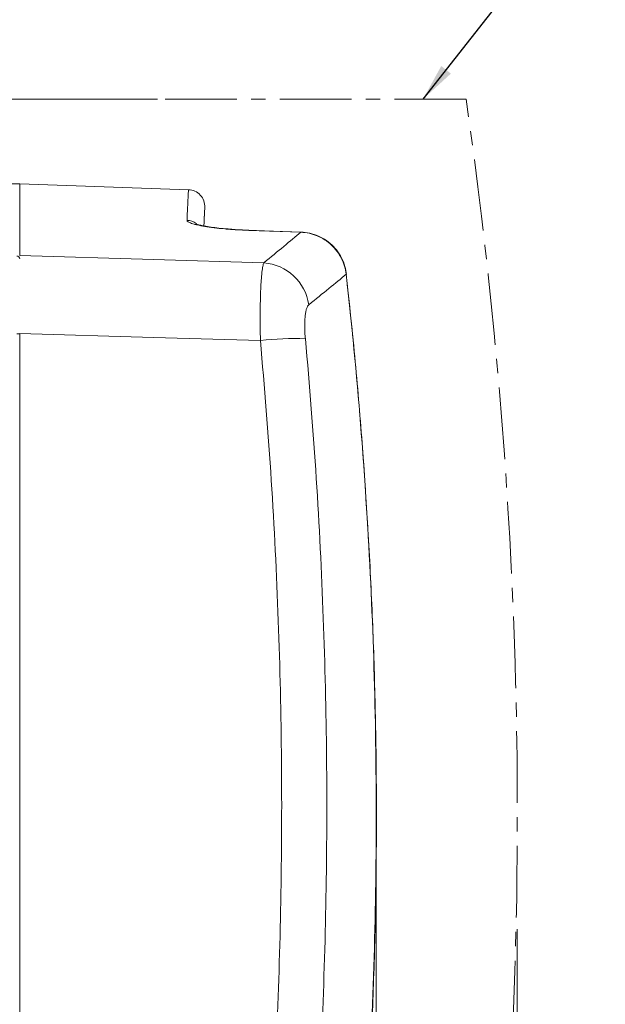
# Model space of a CAD drawing. Header units: millimetres. Extents: x 0 to 594, y 0 to 420.
# Tile 10 of 71: x 96 to 147, y 192 to 279. Entities that reach past the tile are written whole.
import ezdxf

# ---------------------------------------------------------------- set-up
doc = ezdxf.new("R2010")
doc.units = ezdxf.units.MM
doc.linetypes.add('CENTER', pattern=[10.16, 6.35, -1.27, 1.27, -1.27])
doc.styles.add('SLDTEXTSTYLE1', font='TXT', dxfattribs={"width": 0.605})
doc.dimstyles.new('SLDDIMSTYLE4', dxfattribs={"dimtxt": 2.568319, "dimasz": 3.3, "dimexe": 0, "dimexo": 0.0625, "dimgap": 0.64208, "dimtad": 1, "dimdec": 0, "dimlfac": 2, "dimrnd": 1e-09, "dimzin": 12, "dimdsep": 46, "dimtxsty": 'SLDTEXTSTYLE1', "dimsah": 1, "dimcen": 0.09, "dimadec": 0, "dimazin": 3, "dimtfac": 1, "dimtdec": 1, "dimtofl": 0, "dimtmove": 0, "dimatfit": 3, "dimfxl": 0, "dimfrac": 2, "dimtolj": 1, "dimtzin": 12, "dimarcsym": 0})
doc.dimstyles.new('SLDDIMSTYLE5', dxfattribs={"dimtxt": 2.568319, "dimasz": 3.3, "dimexe": 0, "dimexo": 0.0625, "dimgap": 0.64208, "dimtad": 1, "dimdec": 3, "dimlfac": 2, "dimrnd": 1e-09, "dimzin": 12, "dimdsep": 46, "dimtxsty": 'SLDTEXTSTYLE1', "dimsah": 1, "dimcen": 0.09, "dimadec": 0, "dimazin": 3, "dimtfac": 1, "dimtdec": 1, "dimtofl": 0, "dimtmove": 0, "dimatfit": 3, "dimfxl": 0, "dimfrac": 2, "dimtolj": 1, "dimtzin": 12, "dimarcsym": 0})
doc.dimstyles.new('SLDDIMSTYLE8', dxfattribs={"dimtxt": 2.568319, "dimasz": 3.3, "dimexe": 0, "dimexo": 0.0625, "dimgap": 0.64208, "dimtad": 1, "dimdec": 0, "dimlfac": 2, "dimrnd": 1e-09, "dimzin": 12, "dimdsep": 46, "dimtxsty": 'SLDTEXTSTYLE1', "dimsah": 1, "dimcen": 0.09, "dimadec": 0, "dimazin": 3, "dimtfac": 1, "dimtdec": 1, "dimtmove": 0, "dimatfit": 0, "dimfxl": 0, "dimfrac": 2, "dimtolj": 1, "dimtzin": 12, "dimarcsym": 0})
doc.dimstyles.new('SLDDIMSTYLE9', dxfattribs={"dimtxt": 0, "dimasz": 3.3, "dimexe": 0, "dimexo": 0.0625, "dimgap": 0, "dimtad": 0, "dimtih": 1, "dimtoh": 1, "dimdec": 0, "dimrnd": 1e-09, "dimzin": 0, "dimdsep": 46, "dimtxsty": 'Standard', "dimsah": 1, "dimcen": 0.09, "dimadec": 0, "dimazin": 0, "dimtfac": 3.3, "dimtdec": 0, "dimtofl": 0, "dimtmove": 0, "dimatfit": 3, "dimfxl": 0, "dimfrac": 2, "dimtolj": 1, "dimtzin": 0, "dimarcsym": 0})

# ---------------------------------------------------------------- blocks, each defined once
blk = doc.blocks.new('*D21')
at = {"color": 7, "linetype": 'Continuous', "lineweight": 0}
for p, q in [((68.891, 242.221), (68.891, 99.328)), ((139.624, 193.305), (139.624, 99.328)), ((101.073, 104.86), (100.485, 104.86)), ((100.485, 104.86), (100.485, 100.916)), ((107.442, 104.86), (108.03, 104.86)), ((108.03, 104.86), (108.03, 100.916)), ((139.624, 100.328), (68.891, 100.328)), ((100.485, 100.916), (101.073, 100.916)), ((108.03, 100.916), (107.442, 100.916))]:
    blk.add_line(p, q, dxfattribs=at)
for points in [[(68.891, 100.328), (72.191, 99.828), (72.191, 100.828)], [(139.624, 100.328), (136.324, 100.828), (136.324, 99.828)]]:
    blk.add_solid(points, dxfattribs=at)
at = {"color": 7, "linetype": 'Continuous', "lineweight": 0, "char_height": 2.6458, "attachment_point": 1, "style": 'SLDTEXTSTYLE1'}
for s, insert in [('142', (100.142, 108.859, 0.05)), ('5,6', (101.808, 104.326, 0.05))]:
    blk.add_mtext(s, dxfattribs=dict(at, insert=insert))
blk = doc.blocks.new('*D22')
at = {"color": 7, "linetype": 'Continuous', "lineweight": 0}
for p, q in [((67.057, 271.983), (67.057, 278.383)), ((62.525, 271.418), (62.525, 272.006)), ((62.525, 272.006), (66.469, 272.006)), ((107.738, 271.983), (66.057, 271.983)), ((66.469, 272.006), (66.469, 271.418)), ((67.057, 264.483), (67.057, 271.983)), ((62.525, 265.049), (62.525, 264.461)), ((62.525, 264.461), (66.469, 264.461)), ((95.546, 264.483), (66.057, 264.483)), ((66.469, 264.461), (66.469, 265.049)), ((67.057, 264.483), (67.057, 258.083))]:
    blk.add_line(p, q, dxfattribs=at)
for points in [[(67.057, 271.983), (67.557, 275.283), (66.557, 275.283)], [(67.057, 264.483), (66.557, 261.183), (67.557, 261.183)]]:
    blk.add_solid(points, dxfattribs=at)
at = {"color": 7, "linetype": 'Continuous', "lineweight": 0, "char_height": 2.6458, "attachment_point": 1, "rotation": 90, "style": 'SLDTEXTSTYLE1'}
for s, insert in [('0,6', (63.058, 265.784, 0.05)), ('15', (58.526, 265.098, 0.05))]:
    blk.add_mtext(s, dxfattribs=dict(at, insert=insert))
blk = doc.blocks.new('*D23')
at = {"color": 7, "linetype": 'Continuous', "lineweight": 0}
for p, q in [((127.124, 206.806), (127.124, 114.735)), ((68.891, 141.571), (68.891, 114.735)), ((94.823, 120.267), (94.235, 120.267)), ((94.235, 120.267), (94.235, 116.323)), ((101.192, 120.267), (101.78, 120.267)), ((101.78, 120.267), (101.78, 116.323)), ((94.235, 116.323), (94.823, 116.323)), ((101.78, 116.323), (101.192, 116.323)), ((127.124, 115.735), (68.891, 115.735))]:
    blk.add_line(p, q, dxfattribs=at)
for points in [[(68.891, 115.735), (72.191, 115.235), (72.191, 116.235)], [(127.124, 115.735), (123.824, 116.235), (123.824, 115.235)]]:
    blk.add_solid(points, dxfattribs=at)
at = {"color": 7, "linetype": 'Continuous', "lineweight": 0, "char_height": 2.6458, "attachment_point": 1, "style": 'SLDTEXTSTYLE1'}
for s, insert in [('116,5', (92.422, 124.266, 0.05)), ('4,6', (95.558, 119.733, 0.05))]:
    blk.add_mtext(s, dxfattribs=dict(at, insert=insert))

msp = doc.modelspace()

# ---------------------------------------------------------------- linework, layer by layer
at = {"color": 7, "linetype": 'CENTER', "lineweight": 15}
msp.add_line((135.08923, 271.98345), (107.73764, 271.98345), dxfattribs=at)
at = {"color": 7, "linetype": 'Continuous', "lineweight": 15}
for p, q in [((110.49183, 263.96151), (95.5455, 264.48345)), ((95.5455, 264.48345), (95.5455, 258.12282)), ((124.49136, 256.45731), (124.4693, 256.47041)), ((95.5455, 251.23929), (95.5455, 151.53864))]:
    msp.add_line(p, q, dxfattribs=at)
at = {"color": 8, "linetype": 'Continuous', "lineweight": 0}
for p, q in [((115.83714, 260.35923), (115.83805, 260.37191)), ((120.45078, 260.19544), (115.83714, 260.35923)), ((120.45165, 260.20824), (120.45078, 260.19544))]:
    msp.add_line(p, q, dxfattribs=at)
at = {"color": 7, "linetype": 'Continuous', "lineweight": 0}
for p, q in [((127.12396, 214.44456), (127.12396, 209.82768)), ((127.12396, 208.50142), (127.12396, 206.80571)), ((139.62395, 198.48311), (139.62395, 193.30485))]:
    msp.add_line(p, q, dxfattribs=at)
at = {"color": 7, "linetype": 'Continuous', "lineweight": 15, "flags": 128}
msp.add_lwpolyline([(120.45165, 260.20824), (117.2221, 260.32289), (115.83801, 260.37202)], dxfattribs=at)
at = {"color": 8, "linetype": 'Continuous', "lineweight": 0, "flags": 128}
for points in [[(95.5455, 258.12282), (107.38504, 257.77405), (117.17264, 257.48553)], [(116.87324, 250.60155), (107.38504, 250.88536), (95.5455, 251.23929)]]:
    msp.add_lwpolyline(points, dxfattribs=at)
at = {"color": 7, "linetype": 'Continuous', "lineweight": 15}
msp.add_arc((110.4394, 262.45793), 1.5045, 357.2744756, 88.0123793, dxfattribs=at)
at = {"color": 8, "linetype": 'Continuous', "lineweight": 0}
for centre, radius, start, end in [((110.31504, 259.73489), 1.51193, 54.7974412, 87.9933297), ((95.29656, 257.83933), 0.24895, 0.4838503, 92.4319885), ((116.82922, 253.12938), 4.36966, 8.3891041, 85.4923627), ((95.3521, 250.22267), 0.98011, 78.6193073, 93.8671649), ((119.84781, 225.37303), 25.40327, 87.7440648, 96.7244346)]:
    msp.add_arc(centre, radius, start, end, dxfattribs=at)
at = {"color": 7, "linetype": 'CENTER', "lineweight": 15}
msp.add_open_spline([(135.59482, 148.87625), (136.82645, 157.93415), (137.77074, 166.99807), (139.09977, 185.1347), (139.48465, 194.20963), (139.70032, 212.36976), (139.53115, 221.45719), (138.40259, 244.3443), (137.07974, 258.15697), (135.08923, 271.98345)], degree=3, knots=[0, 0, 0, 0, 0.25, 0.25, 0.5, 0.5, 0.75, 0.75, 1.12922819, 1.12922819, 1.12922819, 1.12922819], dxfattribs=at)
at = {"color": 8, "linetype": 'Continuous', "lineweight": 0}
for points, knots in [([(110.36799, 261.24589), (110.39221, 261.79117), (110.44067, 262.88194), (110.4791, 263.69747), (110.49649, 264.05803), (110.49172, 263.95744), (110.49162, 263.95542)], [0, 0, 0, 0, 0.33102372, 0.66217072, 0.99319442, 1, 1, 1, 1]), ([(115.83715, 260.35923), (115.47006, 260.37226), (115.1096, 260.3899), (114.57839, 260.42293), (114.40291, 260.43504), (114.05522, 260.4615), (113.88287, 260.47587), (113.38238, 260.52135), (113.06659, 260.55506), (112.61935, 260.61048), (112.47396, 260.62987), (112.1964, 260.66971), (112.06445, 260.69011), (111.68845, 260.75265), (111.46404, 260.7961), (111.16764, 260.86377), (111.07654, 260.88655), (110.91114, 260.93201), (110.76187, 260.97754), (110.64445, 261.02314), (110.54316, 261.06877), (110.50049, 261.09168), (110.39914, 261.15936), (110.36611, 261.20325), (110.36798, 261.24589)], [0, 0, 0, 0, 0.125, 0.125, 0.1875, 0.1875, 0.25, 0.25, 0.375, 0.375, 0.4375, 0.4375, 0.5, 0.5, 0.625, 0.625, 0.6875, 0.6875, 0.75, 0.8125, 0.8125, 0.875, 0.875, 1, 1, 1, 1]), ([(124.4693, 256.47041), (124.43924, 256.71936), (124.38715, 256.96561), (124.2428, 257.44002), (124.15052, 257.66957), (123.98147, 258.00223), (123.91964, 258.11167), (123.78737, 258.32326), (123.71697, 258.4255), (123.49322, 258.72176), (123.32745, 258.90543), (123.05326, 259.15966), (122.95734, 259.24095), (122.76065, 259.39318), (122.65944, 259.46455), (122.34742, 259.66469), (122.12827, 259.7796), (121.78231, 259.92336), (121.66459, 259.96623), (121.42787, 260.04079), (121.30839, 260.07271), (120.94659, 260.15263), (120.70098, 260.18491), (120.45078, 260.19544)], [0, 0, 0, 0, 0.125, 0.125, 0.25, 0.25, 0.3125, 0.3125, 0.375, 0.375, 0.5, 0.5, 0.5625, 0.5625, 0.625, 0.625, 0.75, 0.75, 0.8125, 0.8125, 0.875, 0.875, 1, 1, 1, 1]), ([(116.87324, 250.60155), (116.86298, 251.02047), (116.85579, 251.43137), (116.84734, 252.23772), (116.84608, 252.63412), (116.84972, 253.40685), (116.85457, 253.7745), (116.8662, 254.2989), (116.87081, 254.46916), (116.88151, 254.8005), (116.88763, 254.96213), (116.90808, 255.42881), (116.92436, 255.71267), (116.95257, 256.09895), (116.96261, 256.22109), (116.98399, 256.45195), (116.99538, 256.56113), (117.03106, 256.86387), (117.05677, 257.03279), (117.1119, 257.30733), (117.14131, 257.41295), (117.17264, 257.48553)], [0, 0, 0, 0, 0.125, 0.125, 0.25, 0.25, 0.375, 0.375, 0.4375, 0.4375, 0.5, 0.5, 0.625, 0.625, 0.6875, 0.6875, 0.75, 0.75, 0.875, 0.875, 1, 1, 1, 1]), ([(123.2088, 150.56042), (124.40536, 159.36041), (125.32288, 168.16695), (126.61449, 185.7929), (126.98855, 194.61231), (127.19819, 212.26396), (127.03376, 221.0962), (126.1621, 238.77358), (125.45488, 247.61872), (124.4693, 256.47041)], [0, 0, 0, 0, 0.25, 0.25, 0.5, 0.5, 0.75, 0.75, 1, 1, 1, 1]), ([(120.84777, 250.75662), (120.83082, 250.94093), (120.81777, 251.12189), (120.79922, 251.4773), (120.79373, 251.65228), (120.79073, 251.99314), (120.79323, 252.15505), (120.80593, 252.46252), (120.8162, 252.6088), (120.84441, 252.88101), (120.86205, 253.00468), (120.90408, 253.22831), (120.92867, 253.3289), (121.01141, 253.58929), (121.07682, 253.70581), (121.15214, 253.76689)], [0, 0, 0, 0, 0.125, 0.125, 0.25, 0.25, 0.375, 0.375, 0.5, 0.5, 0.625, 0.625, 0.75, 0.75, 1, 1, 1, 1]), ([(115.14737, 152.22937), (115.62776, 156.26051), (116.58881, 164.32499), (117.61578, 176.48872), (118.33926, 188.68393), (118.73043, 200.97417), (118.7912, 213.34748), (118.50531, 225.79132), (117.90454, 238.22008), (117.21694, 246.47517), (116.87324, 250.60155)], [0, 0, 0, 0, 0.12384996, 0.24776743, 0.37168464, 0.49553423, 0.62161485, 0.74776694, 0.87391919, 1, 1, 1, 1]), ([(120.84777, 250.75662), (121.60657, 242.5041), (122.13511, 234.25783), (122.74204, 217.77755), (122.82042, 209.54353), (122.53019, 193.08769), (122.16159, 184.86585), (120.97355, 168.43443), (120.15414, 160.22484), (119.10379, 152.02147)], [0, 0, 0, 0, 0.25, 0.25, 0.5, 0.5, 0.75, 0.75, 1, 1, 1, 1])]:
    msp.add_open_spline(points, degree=3, knots=knots, dxfattribs=at)
at = {"color": 7, "linetype": 'Continuous', "lineweight": 15}
for points, knots in [([(111.94191, 262.38034), (111.9389, 262.31825), (111.93283, 262.19277), (111.90328, 261.57872), (111.87315, 260.9048), (111.86633, 260.7523)], [0, 0, 0, 0, 0.43109044, 0.87125472, 1, 1, 1, 1]), ([(111.86636, 260.75314), (111.87292, 260.90014), (111.90259, 261.56439), (111.93053, 262.12007), (111.94219, 262.43616), (111.94219, 262.38626), (111.94219, 262.38626)], [0, 0, 0, 0, 0.12443677, 0.56229842, 0.99999767, 1, 1, 1, 1]), ([(114.24488, 260.46363), (114.0885, 260.47535), (113.65069, 260.50818), (112.99873, 260.57904), (112.31933, 260.6699), (111.78823, 260.76163), (111.41213, 260.84669), (111.22094, 260.89874), (111.13603, 260.93713), (111.1567, 260.92616), (111.1572, 260.9259)], [0, 0, 0, 0, 0.09694653, 0.27141108, 0.44528817, 0.61630064, 0.76298727, 0.89386074, 0.99744189, 1, 1, 1, 1]), ([(115.83801, 260.37442), (115.72449, 260.37787), (115.31492, 260.39035), (114.77064, 260.42081), (114.36919, 260.45351), (114.24488, 260.46363)], [0, 0, 0, 0, 0.20929678, 0.75516708, 1, 1, 1, 1]), ([(124.48219, 256.45782), (124.44724, 256.69777), (124.37289, 257.20834), (124.06883, 257.94504), (123.6253, 258.63734), (123.05451, 259.22755), (122.38393, 259.69556), (121.63808, 260.01744), (120.98139, 260.18617), (120.58156, 260.18795), (120.45101, 260.18853)], [0, 0, 0, 0, 0.120921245, 0.257306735, 0.394642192, 0.530097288, 0.665187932, 0.800518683, 0.934865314, 1, 1, 1, 1]), ([(123.26692, 151.04343), (123.33842, 151.5487), (123.76821, 154.58584), (124.42491, 160.17919), (125.22935, 167.81732), (125.88618, 175.46639), (126.40975, 183.11275), (126.79593, 190.74707), (127.04589, 198.3592), (127.15989, 205.94423), (127.13828, 213.51184), (126.98283, 221.08467), (126.69274, 228.68044), (126.26931, 236.30252), (125.70365, 243.93961), (125.13541, 250.36668), (124.70374, 254.23894), (124.55543, 255.56941)], [0, 0, 0, 0, 0.014660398, 0.088122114, 0.161566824, 0.234912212, 0.308090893, 0.3810372, 0.453687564, 0.525981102, 0.597995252, 0.670085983, 0.742562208, 0.815360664, 0.888416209, 0.961661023, 1, 1, 1, 1])]:
    msp.add_open_spline(points, degree=3, knots=knots, dxfattribs=at)
at = {"color": 8, "linetype": 'Continuous', "lineweight": 0}
for points in [[(117.17264, 257.48553), (118.42787, 258.51813), (119.52055, 259.42272), (120.45078, 260.19544)], [(124.4693, 256.47041), (123.99838, 256.08476), (122.97454, 255.24785), (121.78694, 254.28176), (121.15214, 253.76689)]]:
    msp.add_open_spline(points, degree=3, dxfattribs=at)

# ---------------------------------------------------------------- dimensions: what is measured, and where the dimension line sits
at = {"color": 7, "linetype": 'Continuous', "lineweight": 0}
dim = msp.add_linear_dim(base=(67.05692, 271.98345), p1=(95.5455, 264.48345), p2=(107.73764, 271.98345), angle=90, dimstyle='SLDDIMSTYLE8', dxfattribs=at)
dim.commit()
dim.dimension.update_dxf_attribs({"geometry": '*D22', "text_midpoint": (67.05692, 268.23345), "dimtype": 160})
for base, p1, p2, dimstyle, picture, middle in [((68.89078, 100.3278), (139.62395, 193.30485), (68.89078, 242.22143), 'SLDDIMSTYLE4', '*D21', (104.25737, 100.3278)), ((68.89078, 115.7348), (127.12396, 206.80571), (68.89078, 141.57062), 'SLDDIMSTYLE5', '*D23', (98.00737, 115.7348))]:
    dim = msp.add_linear_dim(base=base, p1=p1, p2=p2, dimstyle=dimstyle, dxfattribs=at)
    dim.commit()
    dim.dimension.update_dxf_attribs({"geometry": picture, "text_midpoint": middle, "dimtype": 160})

# ---------------------------------------------------------------- leaders
msp.add_leader([(131.27386, 271.98345), (147.4193, 292.50955)], dimstyle='SLDDIMSTYLE9', dxfattribs=at)

doc.saveas('drawing.dxf')
